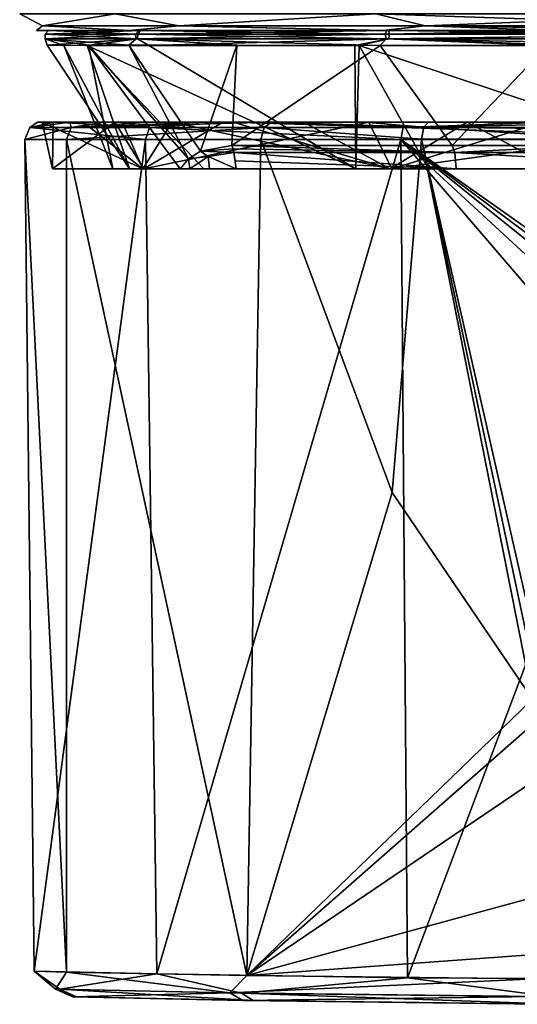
# Model space of a CAD drawing. Header units: metres. Extents: x -106 to 106, y -79 to 69.
# Tile 2 of 27: x -21 to -6, y -79 to -50. Entities that reach past the tile are written whole.
import ezdxf

# ---------------------------------------------------------------- set-up
doc = ezdxf.new("R2010")
doc.units = ezdxf.units.M
doc.layers.add('solid_21_422_010_000', color=7, linetype='CONTINUOUS')

msp = doc.modelspace()

# ---------------------------------------------------------------- linework, layer by layer
at = {"layer": 'solid_21_422_010_000'}
for points in [[(-20.330711, -49.853554, 4.640352), (-18.186533, -49.5, 10.499999), (-21, -49.5, -0.000001)], [(-20.330711, -49.853554, -4.640352), (-21, -49.5, -0.000001), (-18.186533, -49.5, -10.500001)], [(-20.330711, -49.853554, -4.640352), (-20.330711, -49.853554, 4.640352), (-21, -49.5, -0.000001)], [(-20.330711, -49.853554, 4.640352), (-16.303965, -49.853554, 13.001978), (-18.186533, -49.5, 10.499999)], [(-16.303965, -49.853554, -13.001978), (-20.330711, -49.853554, -4.640352), (-18.186533, -49.5, -10.500001)], [(-16.303965, -49.853554, 13.001978), (-10.5, -49.5, 18.186533), (-18.186533, -49.5, 10.499999)], [(-16.303965, -49.853554, -13.001978), (-18.186533, -49.5, -10.500001), (-10.499999, -49.5, -18.186535)], [(-16.303965, -49.853554, 13.001978), (-9.048018, -49.853554, 18.788403), (-10.5, -49.5, 18.186533)], [(-9.048018, -49.853554, -18.788403), (-16.303965, -49.853554, -13.001978), (-10.499999, -49.5, -18.186535)], [(0, -49.853554, 20.853554), (0, -49.5, 21), (-10.5, -49.5, 18.186533)], [(-9.048018, -49.853554, 18.788403), (0, -49.853554, 20.853554), (-10.5, -49.5, 18.186533)], [(-9.048018, -49.853554, -18.788403), (-10.499999, -49.5, -18.186535), (0.000001, -49.5, -21)], [(0, -49.853554, -20.853554), (-9.048018, -49.853554, -18.788403), (0.000001, -49.5, -21)], [(-20.499958, -50, -0.008102), (-20.330711, -49.853554, 4.640352), (-20.330711, -49.853554, -4.640352)], [(-20.499958, -50, -0.008102), (-17.772863, -50, 10.215219), (-20.330711, -49.853554, 4.640352)], [(-17.749029, -50, -10.256183), (-20.499958, -50, -0.008102), (-20.330711, -49.853554, -4.640352)], [(-17.772863, -50, 10.215219), (-16.303965, -49.853554, 13.001978), (-20.330711, -49.853554, 4.640352)], [(-17.749029, -50, -10.256183), (-20.330711, -49.853554, -4.640352), (-16.303965, -49.853554, -13.001978)], [(-17.772863, -50, 10.215219), (-10.30514, -50, 17.720217), (-16.303965, -49.853554, 13.001978)], [(-10.260532, -50, -17.746233), (-17.749029, -50, -10.256183), (-16.303965, -49.853554, -13.001978)], [(-10.30514, -50, 17.720217), (-9.048018, -49.853554, 18.788403), (-16.303965, -49.853554, 13.001978)], [(-10.260532, -50, -17.746233), (-16.303965, -49.853554, -13.001978), (-9.048018, -49.853554, -18.788403)], [(-10.30514, -50, 17.720217), (-5.332748, -50, 19.793436), (-9.048018, -49.853554, 18.788403)], [(-5.306289, -50, -19.800629), (-10.260532, -50, -17.746233), (-9.048018, -49.853554, -18.788403)], [(0, -50, 20.5), (0, -49.853554, 20.853554), (-9.048018, -49.853554, 18.788403)], [(-5.332748, -50, 19.793436), (0, -50, 20.5), (-9.048018, -49.853554, 18.788403)], [(-5.306289, -50, -19.800629), (-9.048018, -49.853554, -18.788403), (0, -49.853554, -20.853554)], [(-17.487642, -50, 10.008637), (-17.772863, -50, 10.215219), (-20.499958, -50, -0.008102)], [(-20.149889, -50, -0.053864), (-20.499958, -50, -0.008102), (-17.749029, -50, -10.256183)], [(-20.149889, -50, -0.053864), (-17.487642, -50, 10.008637), (-20.499958, -50, -0.008102)], [(-20.24995, -50.239994, -0.044585), (-17.580763, -50.099998, 10.048844), (-20.249893, -50.099998, -0.06587)], [(-20.24995, -50.239994, -0.044585), (-17.566662, -50.239994, 10.073474), (-17.580763, -50.099998, 10.048844)], [(-17.522133, -50.239994, -10.15073), (-20.24995, -50.239994, -0.044585), (-20.249893, -50.099998, -0.06587)], [(-20.249893, -50.099998, -0.06587), (-20.149889, -50, -0.053864), (-17.449083, -50, -10.0761)], [(-20.249893, -50.099998, -0.06587), (-17.580763, -50.099998, 10.048844), (-20.149889, -50, -0.053864)], [(-17.515017, -50.099998, -10.163007), (-20.249893, -50.099998, -0.06587), (-17.449083, -50, -10.0761)], [(-17.522133, -50.239994, -10.15073), (-20.249893, -50.099998, -0.06587), (-17.515017, -50.099998, -10.163007)], [(-17.449083, -50, -10.0761), (-20.149889, -50, -0.053864), (-17.749029, -50, -10.256183)], [(-17.580763, -50.099998, 10.048844), (-17.487642, -50, 10.008637), (-20.149889, -50, -0.053864)], [(-10.178732, -50, 17.38891), (-10.30514, -50, 17.720217), (-17.772863, -50, 10.215219)], [(-17.487642, -50, 10.008637), (-10.178732, -50, 17.38891), (-17.772863, -50, 10.215219)], [(-10.113314, -50, -17.426889), (-17.749029, -50, -10.256183), (-10.260532, -50, -17.746233)], [(-10.113314, -50, -17.426889), (-17.449083, -50, -10.0761), (-17.749029, -50, -10.256183)], [(-17.580763, -50.099998, 10.048844), (-10.219927, -50.099998, 17.481865), (-17.487642, -50, 10.008637)], [(-17.566662, -50.239994, 10.073474), (-10.219927, -50.099998, 17.481865), (-17.580763, -50.099998, 10.048844)], [(-17.566662, -50.239994, 10.073474), (-10.189285, -50.239994, 17.499743), (-10.219927, -50.099998, 17.481865)], [(-10.112126, -50.239994, -17.544441), (-17.522133, -50.239994, -10.15073), (-17.515017, -50.099998, -10.163007)], [(-17.515017, -50.099998, -10.163007), (-17.449083, -50, -10.0761), (-10.113314, -50, -17.426889)], [(-10.105979, -50.099998, -17.547983), (-17.515017, -50.099998, -10.163007), (-10.113314, -50, -17.426889)], [(-10.112126, -50.239994, -17.544441), (-17.515017, -50.099998, -10.163007), (-10.105979, -50.099998, -17.547983)], [(-10.219927, -50.099998, 17.481865), (-10.178732, -50, 17.38891), (-17.487642, -50, 10.008637)], [(-0.128152, -50, 20.149593), (-5.332748, -50, 19.793436), (-10.30514, -50, 17.720217)], [(-10.178732, -50, 17.38891), (-0.128152, -50, 20.149593), (-10.30514, -50, 17.720217)], [(-5.233712, -50, -19.457672), (-10.260532, -50, -17.746233), (-5.306289, -50, -19.800629)], [(-5.233712, -50, -19.457672), (-10.113314, -50, -17.426889), (-10.260532, -50, -17.746233)], [(-10.219927, -50.099998, 17.481865), (-0.13174, -50.099998, 20.249571), (-10.178732, -50, 17.38891)], [(-10.189285, -50.239994, 17.499743), (-0.13174, -50.099998, 20.249571), (-10.219927, -50.099998, 17.481865)], [(-10.189285, -50.239994, 17.499743), (-0.089171, -50.239994, 20.249804), (-0.13174, -50.099998, 20.249571)], [(-0.13174, -50.099998, 20.249571), (-0.128152, -50, 20.149593), (-10.178732, -50, 17.38891)], [(-10.105979, -50.099998, -17.547983), (-10.113314, -50, -17.426889), (-5.233712, -50, -19.457672)], [(-10.112126, -50.239994, -17.544441), (-10.105979, -50.099998, -17.547983), (0, -50.099998, -20.25)], [(0, -50.239994, -20.25), (-10.112126, -50.239994, -17.544441), (0, -50.099998, -20.25)], [(-10.105979, -50.099998, -17.547983), (-5.233712, -50, -19.457672), (-0.001335, -50, -20.15)], [(-10.105979, -50.099998, -17.547983), (-0.001335, -50, -20.15), (0, -50.029289, -20.220711)], [(-10.105979, -50.099998, -17.547983), (0, -50.029289, -20.220711), (0, -50.099998, -20.25)], [(-17.776655, -50.431492, 9.618237), (-17.566662, -50.239994, 10.073474), (-20.24995, -50.239994, -0.044585)], [(-20.191957, -50.431274, -0.899153), (-20.24995, -50.239994, -0.044585), (-17.522133, -50.239994, -10.15073)], [(-18.969564, -50.431023, 6.977355), (-17.776655, -50.431492, 9.618237), (-20.24995, -50.239994, -0.044585)], [(-19.698767, -50.434093, 4.520466), (-18.969564, -50.431023, 6.977355), (-20.24995, -50.239994, -0.044585)], [(-20.191957, -50.431274, -0.899153), (-19.698767, -50.434093, 4.520466), (-20.24995, -50.239994, -0.044585)], [(-19.005404, -50.433949, -6.875548), (-20.191957, -50.431274, -0.899153), (-17.522133, -50.239994, -10.15073)], [(-17.759287, -54.069515, -4.303969), (-19.698767, -50.434093, 4.520466), (-20.191957, -50.431274, -0.899153)], [(-17.759287, -54.069515, -4.303969), (-20.191957, -50.431274, -0.899153), (-19.005404, -50.433949, -6.875548)], [(-18.257071, -54.069515, -0.771318), (-18.969564, -50.431023, 6.977355), (-19.698767, -50.434093, 4.520466)], [(-17.759287, -54.069515, -4.303969), (-18.257071, -54.069515, -0.771318), (-19.698767, -50.434093, 4.520466)], [(-17.193357, -50.434036, -10.623816), (-19.005404, -50.433949, -6.875548), (-17.522133, -50.239994, -10.15073)], [(-11.086637, -54.069515, -14.526423), (-19.005404, -50.433949, -6.875548), (-17.193357, -50.434036, -10.623816)], [(-15.566587, -54.069515, -9.571738), (-17.759287, -54.069515, -4.303969), (-19.005404, -50.433949, -6.875548)], [(-11.086637, -54.069515, -14.526423), (-15.566587, -54.069515, -9.571738), (-19.005404, -50.433949, -6.875548)], [(-16.023092, -53.778133, 9.173117), (-17.776655, -50.431492, 9.618237), (-18.969564, -50.431023, 6.977355)], [(-18.257071, -54.069515, -0.771318), (-16.265907, -54.069515, 8.328086), (-18.969564, -50.431023, 6.977355)], [(-16.023092, -53.778133, 9.173117), (-18.969564, -50.431023, 6.977355), (-16.265907, -54.069515, 8.328086)], [(-17.776655, -50.431492, 9.618237), (-14.593407, -50.431198, 13.984183), (-17.566662, -50.239994, 10.073474)], [(-15.666233, -53.554108, 10.034031), (-14.593407, -50.431198, 13.984183), (-17.776655, -50.431492, 9.618237)], [(-15.666233, -53.554108, 10.034031), (-17.776655, -50.431492, 9.618237), (-16.023092, -53.778133, 9.173117)], [(-10.373186, -50.433914, 17.345779), (-10.189285, -50.239994, 17.499743), (-17.566662, -50.239994, 10.073474)], [(-14.593407, -50.431198, 13.984183), (-10.373186, -50.433914, 17.345779), (-17.566662, -50.239994, 10.073474)], [(-17.193357, -50.434036, -10.623816), (-17.522133, -50.239994, -10.15073), (-10.112126, -50.239994, -17.544441)], [(-11.115861, -50.434586, -16.879141), (-17.193357, -50.434036, -10.623816), (-10.112126, -50.239994, -17.544441)], [(-11.086637, -54.069515, -14.526423), (-17.193357, -50.434036, -10.623816), (-11.115861, -50.434586, -16.879141)], [(-15.666233, -53.554108, 10.034031), (-14.748043, -53.38604, 11.50927), (-14.593407, -50.431198, 13.984183)], [(-14.748043, -53.38604, 11.50927), (-10.373186, -50.433914, 17.345779), (-14.593407, -50.431198, 13.984183)], [(-14.748043, -53.38604, 11.50927), (-8.246862, -53.386631, 16.791185), (-10.373186, -50.433914, 17.345779)], [(-10.990118, -50.435093, -16.961029), (-11.115861, -50.434586, -16.879141), (-10.112126, -50.239994, -17.544441)], [(-11.086637, -54.069515, -14.526423), (-11.115861, -50.434586, -16.879141), (-10.990118, -50.435093, -16.961029)], [(-8.947367, -54.069515, -15.932936), (-11.086637, -54.069515, -14.526423), (-10.990118, -50.435093, -16.961029)], [(-4.8427, -50.423824, -19.626448), (-10.990118, -50.435093, -16.961029), (-10.112126, -50.239994, -17.544441)], [(0, -54.069515, -18.273939), (-10.990118, -50.435093, -16.961029), (-4.8427, -50.423824, -19.626448)], [(0, -54.069515, -18.273939), (-8.947367, -54.069515, -15.932936), (-10.990118, -50.435093, -16.961029)], [(-10.373186, -50.433914, 17.345779), (-5.438815, -50.432941, 19.465733), (-10.189285, -50.239994, 17.499743)], [(-8.246862, -53.386631, 16.791185), (-5.438815, -50.432941, 19.465733), (-10.373186, -50.433914, 17.345779)], [(-0.089001, -50.432518, 20.211252), (-0.089171, -50.239994, 20.249804), (-10.189285, -50.239994, 17.499743)], [(-5.438815, -50.432941, 19.465733), (-0.089001, -50.432518, 20.211252), (-10.189285, -50.239994, 17.499743)], [(-4.8427, -50.423824, -19.626448), (-10.112126, -50.239994, -17.544441), (0, -50.239994, -20.25)], [(-8.246862, -53.386631, 16.791185), (-4.24286, -53.386051, 18.219934), (-5.438815, -50.432941, 19.465733)], [(-20.701685, -52.847992, 2.488437), (-19.968781, -52.700001, 4.614294), (-20.477633, -52.700001, -0.849699)], [(-17.169268, -52.847992, 11.830822), (-19.968781, -52.700001, 4.614294), (-20.701685, -52.847992, 2.488437)], [(-20.701685, -52.847992, 2.488437), (-20.477633, -52.700001, -0.849699), (-19.52343, -52.700001, -6.23637)], [(-20.701685, -52.847992, 2.488437), (-19.52343, -52.700001, -6.23637), (-19.483898, -52.847992, -7.424944)], [(-20.477633, -52.700001, -0.849699), (-20.014494, -52.700001, 3.946961), (-20.333466, -52.700001, -1.635155)], [(-20.477633, -52.700001, -0.849699), (-19.968781, -52.700001, 4.614294), (-20.014494, -52.700001, 3.946961)], [(-19.52343, -52.700001, -6.23637), (-20.477633, -52.700001, -0.849699), (-20.333466, -52.700001, -1.635155)], [(-20.333466, -52.700001, -1.635155), (-20.032999, -54.069515, 0.0094), (-17.36862, -54.069515, -9.981467)], [(-20.333466, -52.700001, -1.635155), (-20.014494, -52.700001, 3.946961), (-20.032999, -54.069515, 0.0094)], [(-19.125477, -52.700001, -7.095942), (-20.333466, -52.700001, -1.635155), (-17.36862, -54.069515, -9.981467)], [(-19.52343, -52.700001, -6.23637), (-20.333466, -52.700001, -1.635155), (-19.125477, -52.700001, -7.095942)], [(-18.193422, -52.700001, 9.226643), (-17.344048, -54.069515, 10.023712), (-20.032999, -54.069515, 0.0094)], [(-20.014494, -52.700001, 3.946961), (-18.193422, -52.700001, 9.226643), (-20.032999, -54.069515, 0.0094)], [(-19.968781, -52.700001, 4.614294), (-18.193422, -52.700001, 9.226643), (-20.014494, -52.700001, 3.946961)], [(-19.968781, -52.700001, 4.614294), (-18.029299, -52.700001, 9.747477), (-18.193422, -52.700001, 9.226643)], [(-17.169268, -52.847992, 11.830822), (-18.029299, -52.700001, 9.747477), (-19.968781, -52.700001, 4.614294)], [(-18.512014, -52.700001, -8.796306), (-19.52343, -52.700001, -6.23637), (-19.125477, -52.700001, -7.095942)], [(-19.483898, -52.847992, -7.424944), (-19.52343, -52.700001, -6.23637), (-18.512014, -52.700001, -8.796306)], [(-19.483898, -52.847992, -7.424944), (-13.560741, -52.700001, -15.368041), (-13.795329, -52.847977, -15.634586)], [(-19.483898, -52.847992, -7.424944), (-15.510686, -52.700001, -13.396373), (-13.560741, -52.700001, -15.368041)], [(-19.483898, -52.847992, -7.424944), (-18.512014, -52.700001, -8.796306), (-17.165661, -52.700001, -11.197752)], [(-19.483898, -52.847992, -7.424944), (-17.165661, -52.700001, -11.197752), (-15.510686, -52.700001, -13.396373)], [(-17.982248, -52.700001, -9.633368), (-19.125477, -52.700001, -7.095942), (-17.36862, -54.069515, -9.981467)], [(-18.512014, -52.700001, -8.796306), (-19.125477, -52.700001, -7.095942), (-17.982248, -52.700001, -9.633368)], [(-17.165661, -52.700001, -11.197752), (-18.512014, -52.700001, -8.796306), (-17.982248, -52.700001, -9.633368)], [(-18.193422, -52.700001, 9.226643), (-15.007388, -52.700001, 13.817428), (-17.344048, -54.069515, 10.023712)], [(-18.029299, -52.700001, 9.747477), (-15.007388, -52.700001, 13.817428), (-18.193422, -52.700001, 9.226643)], [(-18.029299, -52.700001, 9.747477), (-14.790986, -52.700001, 14.18685), (-15.007388, -52.700001, 13.817428)], [(-17.169268, -52.847992, 11.830822), (-14.790986, -52.700001, 14.18685), (-18.029299, -52.700001, 9.747477)], [(-16.503071, -52.700001, -11.991001), (-17.982248, -52.700001, -9.633368), (-17.36862, -54.069515, -9.981467)], [(-17.165661, -52.700001, -11.197752), (-17.982248, -52.700001, -9.633368), (-16.503071, -52.700001, -11.991001)], [(-16.503071, -52.700001, -11.991001), (-17.36862, -54.069515, -9.981467), (-10.072167, -54.069515, -17.315525)], [(-10.707688, -52.700001, 17.36306), (-10.028012, -54.069515, 17.341284), (-17.344048, -54.069515, 10.023712)], [(-15.007388, -52.700001, 13.817428), (-10.707688, -52.700001, 17.36306), (-17.344048, -54.069515, 10.023712)], [(-9.697193, -52.847992, 18.458509), (-14.790986, -52.700001, 14.18685), (-17.169268, -52.847992, 11.830822)], [(-15.510686, -52.700001, -13.396373), (-17.165661, -52.700001, -11.197752), (-16.503071, -52.700001, -11.991001)], [(-14.7036, -52.700001, -14.140734), (-16.503071, -52.700001, -11.991001), (-10.072167, -54.069515, -17.315525)], [(-15.510686, -52.700001, -13.396373), (-16.503071, -52.700001, -11.991001), (-14.7036, -52.700001, -14.140734)], [(-15.510686, -52.700001, -13.396373), (-14.7036, -52.700001, -14.140734), (-13.560741, -52.700001, -15.368041)], [(-14.790986, -52.700001, 14.18685), (-10.707688, -52.700001, 17.36306), (-15.007388, -52.700001, 13.817428)], [(-14.790986, -52.700001, 14.18685), (-10.483525, -52.700001, 17.611061), (-10.707688, -52.700001, 17.36306)], [(-9.697193, -52.847992, 18.458509), (-10.483525, -52.700001, 17.611061), (-14.790986, -52.700001, 14.18685)], [(-12.628267, -52.700001, -16.020632), (-14.7036, -52.700001, -14.140734), (-10.072167, -54.069515, -17.315525)], [(-13.560741, -52.700001, -15.368041), (-14.7036, -52.700001, -14.140734), (-12.628267, -52.700001, -16.020632)], [(-13.795329, -52.847977, -15.634586), (-13.560741, -52.700001, -15.368041), (-9.087031, -52.846481, -18.69339)], [(-10.837866, -52.700001, -17.367254), (-13.560741, -52.700001, -15.368041), (-12.628267, -52.700001, -16.020632)], [(-10.837866, -52.700001, -17.367254), (-9.087031, -52.846481, -18.69339), (-13.560741, -52.700001, -15.368041)], [(-7.802187, -52.700001, -18.849033), (-12.628267, -52.700001, -16.020632), (-10.072167, -54.069515, -17.315525)], [(-10.837866, -52.700001, -17.367254), (-12.628267, -52.700001, -16.020632), (-7.802187, -52.700001, -18.849033)], [(-10.837866, -52.700001, -17.367254), (-7.802187, -52.700001, -18.849033), (-8.943213, -52.700001, -18.370256)], [(-10.837866, -52.700001, -17.367254), (-8.943213, -52.700001, -18.370256), (-9.087031, -52.846481, -18.69339)], [(-10.707688, -52.700001, 17.36306), (-5.56113, -52.700001, 19.626505), (-10.028012, -54.069515, 17.341284)], [(-10.483525, -52.700001, 17.611061), (-5.56113, -52.700001, 19.626505), (-10.707688, -52.700001, 17.36306)], [(-10.483525, -52.700001, 17.611061), (-5.439592, -52.700001, 19.760271), (-5.56113, -52.700001, 19.626505)], [(-9.697193, -52.847992, 18.458509), (-5.439592, -52.700001, 19.760271), (-10.483525, -52.700001, 17.611061)], [(-7.802187, -52.700001, -18.849033), (-10.072167, -54.069515, -17.315525), (-5.212449, -54.069515, -19.342268)], [(0, -52.700001, 20.4), (0, -54.069515, 20.033039), (-10.028012, -54.069515, 17.341284)], [(-5.56113, -52.700001, 19.626505), (0, -52.700001, 20.4), (-10.028012, -54.069515, 17.341284)], [(-0.000003, -52.847992, 20.85071), (-5.439592, -52.700001, 19.760271), (-9.697193, -52.847992, 18.458509)], [(-9.087031, -52.846481, -18.69339), (-8.943213, -52.700001, -18.370256), (-3.668845, -52.723034, -20.061102)], [(-9.087031, -52.846481, -18.69339), (-3.668845, -52.723034, -20.061102), (-3.702953, -52.902561, -20.310314)], [(-8.943213, -52.700001, -18.370256), (-7.802187, -52.700001, -18.849033), (-5.768107, -52.704792, -19.56621)], [(-8.943213, -52.700001, -18.370256), (-5.768107, -52.704792, -19.56621), (-3.668845, -52.723034, -20.061102)], [(-5.768107, -52.704792, -19.56621), (-7.802187, -52.700001, -18.849033), (-5.212449, -54.069515, -19.342268)], [(-20.701685, -52.847992, 2.488437), (-20.845539, -53.204365, 2.505729), (-17.288574, -53.204365, 11.913033)], [(-19.483898, -52.847992, -7.424944), (-19.619289, -53.204365, -7.476539), (-20.845539, -53.204365, 2.505729)], [(-20.701685, -52.847992, 2.488437), (-19.483898, -52.847992, -7.424944), (-20.845539, -53.204365, 2.505729)], [(-17.169268, -52.847992, 11.830822), (-20.701685, -52.847992, 2.488437), (-17.288574, -53.204365, 11.913033)], [(-19.619289, -53.204365, -7.476539), (-13.795329, -52.847977, -15.634586), (-13.890882, -53.204365, -15.743524)], [(-19.483898, -52.847992, -7.424944), (-13.795329, -52.847977, -15.634586), (-19.619289, -53.204365, -7.476539)], [(-17.169268, -52.847992, 11.830822), (-17.288574, -53.204365, 11.913033), (-9.764576, -53.204365, 18.586775)], [(-9.697193, -52.847992, 18.458509), (-17.169268, -52.847992, 11.830822), (-9.764576, -53.204365, 18.586775)], [(-13.890882, -53.204365, -15.743524), (-13.795329, -52.847977, -15.634586), (-9.148042, -53.200108, -18.826481)], [(-13.795329, -52.847977, -15.634586), (-9.087031, -52.846481, -18.69339), (-9.148042, -53.200108, -18.826481)], [(-9.697193, -52.847992, 18.458509), (-9.764576, -53.204365, 18.586775), (0, -53.204365, 20.995598)], [(-0.000003, -52.847992, 20.85071), (-9.697193, -52.847992, 18.458509), (0, -53.204365, 20.995598)], [(-9.148042, -53.200108, -18.826481), (-9.087031, -52.846481, -18.69339), (-3.716265, -53.195644, -20.407597)], [(-9.087031, -52.846481, -18.69339), (-3.702953, -52.902561, -20.310314), (-3.716265, -53.195644, -20.407597)], [(-20.577196, -77.710403, 2.908547), (-17.288574, -53.204365, 11.913033), (-20.845539, -53.204365, 2.505729)], [(-19.616854, -77.732826, -6.859415), (-20.845539, -53.204365, 2.505729), (-19.619289, -53.204365, -7.476539)], [(-19.616854, -77.732826, -6.859415), (-20.577196, -77.710403, 2.908547), (-20.845539, -53.204365, 2.505729)], [(-20.577196, -77.710403, 2.908547), (-16.95705, -77.789314, 12.012927), (-17.288574, -53.204365, 11.913033)], [(-14.301716, -77.837753, -15.076317), (-19.619289, -53.204365, -7.476539), (-13.890882, -53.204365, -15.743524)], [(-14.301716, -77.837753, -15.076317), (-19.616854, -77.732826, -6.859415), (-19.619289, -53.204365, -7.476539)], [(-16.95705, -77.789314, 12.012927), (-9.764576, -53.204365, 18.586775), (-17.288574, -53.204365, 11.913033)], [(-16.95705, -77.789314, 12.012927), (-9.560814, -77.903458, 18.44997), (-9.764576, -53.204365, 18.586775)], [(-10.015296, -63.607243, -18.349525), (-14.301716, -77.837753, -15.076317), (-13.890882, -53.204365, -15.743524)], [(-10.015296, -63.607243, -18.349525), (-13.890882, -53.204365, -15.743524), (-9.148042, -53.200108, -18.826481)], [(-10.015296, -63.607243, -18.349525), (-9.148042, -53.200108, -18.826481), (-5.874771, -69.694199, -20.008617)], [(-2.171877, -58.549877, 20.83606), (0, -53.204365, 20.995598), (-9.764576, -53.204365, 18.586775)], [(-3.143484, -60.902512, 20.691362), (-9.764576, -53.204365, 18.586775), (-9.560814, -77.903458, 18.44997)], [(-2.389946, -58.699684, 20.81086), (-2.171877, -58.549877, 20.83606), (-9.764576, -53.204365, 18.586775)], [(-2.595436, -58.936653, 20.784147), (-2.389946, -58.699684, 20.81086), (-9.764576, -53.204365, 18.586775)], [(-2.917912, -59.513287, 20.73625), (-2.595436, -58.936653, 20.784147), (-9.764576, -53.204365, 18.586775)], [(-3.143484, -60.902512, 20.691362), (-2.917912, -59.513287, 20.73625), (-9.764576, -53.204365, 18.586775)], [(-5.906888, -67.470039, -20.010839), (-9.148042, -53.200108, -18.826481), (-3.716265, -53.195644, -20.407597)], [(-9.148042, -53.200108, -18.826481), (-5.906888, -67.470039, -20.010839), (-5.890849, -68.593269, -20.010359)], [(-5.890849, -68.593269, -20.010359), (-5.874771, -69.694199, -20.008617), (-9.148042, -53.200108, -18.826481)], [(-15.440881, -53.711826, 10.294976), (-15.666233, -53.554108, 10.034031), (-16.023092, -53.778133, 9.173117)], [(-14.709548, -53.486156, 11.479228), (-14.748043, -53.38604, 11.50927), (-15.666233, -53.554108, 10.034031)], [(-14.686275, -53.5938, 11.461065), (-14.709548, -53.486156, 11.479228), (-15.666233, -53.554108, 10.034031)], [(-15.440881, -53.711826, 10.294976), (-14.686275, -53.5938, 11.461065), (-15.666233, -53.554108, 10.034031)], [(-15.440881, -53.711826, 10.294976), (-14.620187, -54.069515, 11.409415), (-14.686275, -53.5938, 11.461065)], [(-8.171094, -53.5938, 16.741442), (-8.246862, -53.386631, 16.791185), (-14.748043, -53.38604, 11.50927)], [(-8.171094, -53.5938, 16.741442), (-14.748043, -53.38604, 11.50927), (-14.709548, -53.486156, 11.479228)], [(-8.171094, -53.5938, 16.741442), (-14.709548, -53.486156, 11.479228), (-14.686275, -53.5938, 11.461065)], [(-14.650938, -53.831444, 11.438233), (-14.686275, -53.5938, 11.461065), (-14.620187, -54.069515, 11.409415)], [(-8.171094, -53.5938, 16.741442), (-14.686275, -53.5938, 11.461065), (-8.134085, -54.069515, 16.665615)], [(-14.650938, -53.831444, 11.438233), (-8.134085, -54.069515, 16.665615), (-14.686275, -53.5938, 11.461065)], [(-8.171094, -53.5938, 16.741442), (-4.24286, -53.386051, 18.219934), (-8.246862, -53.386631, 16.791185)], [(-8.171094, -53.5938, 16.741442), (0, -53.5938, 18.629082), (-4.24286, -53.386051, 18.219934)], [(-8.171094, -53.5938, 16.741442), (-8.134085, -54.069515, 16.665615), (0, -54.069515, 18.5452)], [(-8.171094, -53.5938, 16.741442), (0, -54.069515, 18.5452), (0, -53.5938, 18.629082)], [(-15.986104, -54.069515, 8.984739), (-16.023092, -53.778133, 9.173117), (-16.265907, -54.069515, 8.328086)], [(-15.440881, -53.711826, 10.294976), (-16.023092, -53.778133, 9.173117), (-15.986104, -54.069515, 8.984739)], [(-15.440881, -53.711826, 10.294976), (-15.986104, -54.069515, 8.984739), (-15.404383, -54.069515, 10.23133)], [(-15.440881, -53.711826, 10.294976), (-15.404383, -54.069515, 10.23133), (-14.620187, -54.069515, 11.409415)], [(-14.650938, -53.831444, 11.438233), (-14.620187, -54.069515, 11.409415), (-8.134085, -54.069515, 16.665615)], [(-20.032999, -54.069515, 0.0094), (-16.265907, -54.069515, 8.328086), (-18.257071, -54.069515, -0.771318)], [(-20.032999, -54.069515, 0.0094), (-17.344048, -54.069515, 10.023712), (-16.265907, -54.069515, 8.328086)], [(-20.032999, -54.069515, 0.0094), (-18.257071, -54.069515, -0.771318), (-17.759287, -54.069515, -4.303969)], [(-20.032999, -54.069515, 0.0094), (-17.759287, -54.069515, -4.303969), (-15.566587, -54.069515, -9.571738)], [(-17.36862, -54.069515, -9.981467), (-20.032999, -54.069515, 0.0094), (-15.566587, -54.069515, -9.571738)], [(-17.36862, -54.069515, -9.981467), (-15.566587, -54.069515, -9.571738), (-11.086637, -54.069515, -14.526423)], [(-17.36862, -54.069515, -9.981467), (-11.086637, -54.069515, -14.526423), (-8.947367, -54.069515, -15.932936)], [(-10.072167, -54.069515, -17.315525), (-17.36862, -54.069515, -9.981467), (-8.947367, -54.069515, -15.932936)], [(-16.120066, -54.069515, 8.645466), (-16.265907, -54.069515, 8.328086), (-17.344048, -54.069515, 10.023712)], [(-14.620187, -54.069515, 11.409415), (-17.344048, -54.069515, 10.023712), (-10.028012, -54.069515, 17.341284)], [(-15.986104, -54.069515, 8.984739), (-16.120066, -54.069515, 8.645466), (-17.344048, -54.069515, 10.023712)], [(-15.404383, -54.069515, 10.23133), (-15.986104, -54.069515, 8.984739), (-17.344048, -54.069515, 10.023712)], [(-14.620187, -54.069515, 11.409415), (-15.404383, -54.069515, 10.23133), (-17.344048, -54.069515, 10.023712)], [(-15.986104, -54.069515, 8.984739), (-16.265907, -54.069515, 8.328086), (-16.120066, -54.069515, 8.645466)], [(-8.134085, -54.069515, 16.665615), (-14.620187, -54.069515, 11.409415), (-10.028012, -54.069515, 17.341284)], [(-10.072167, -54.069515, -17.315525), (-8.947367, -54.069515, -15.932936), (0, -54.069515, -18.273939)], [(-5.212449, -54.069515, -19.342268), (-10.072167, -54.069515, -17.315525), (0, -54.069515, -18.273939)], [(0, -54.069515, 18.5452), (-10.028012, -54.069515, 17.341284), (0, -54.069515, 20.033039)], [(0, -54.069515, 18.5452), (-8.134085, -54.069515, 16.665615), (-10.028012, -54.069515, 17.341284)], [(-3.143484, -60.902512, 20.691362), (-9.560814, -77.903458, 18.44997), (0, -77.956543, 20.779589)], [(-10.015296, -63.607243, -18.349525), (-5.874771, -69.694199, -20.008617), (-14.301716, -77.837753, -15.076317)], [(-5.874771, -69.694199, -20.008617), (-5.868617, -70.427986, -20.003458), (-14.301716, -77.837753, -15.076317)], [(-5.868617, -70.427986, -20.003458), (-5.854447, -72.112556, -19.991627), (-14.301716, -77.837753, -15.076317)], [(-5.854447, -72.112556, -19.991627), (-5.827544, -75.529175, -19.967093), (-14.301716, -77.837753, -15.076317)], [(-5.827544, -75.529175, -19.967093), (-5.813389, -77.212784, -19.955267), (-14.301716, -77.837753, -15.076317)], [(-5.813389, -77.212784, -19.955267), (-5.807319, -77.937103, -19.950172), (-14.301716, -77.837753, -15.076317)], [(-19.818586, -78.237335, 5.515629), (-16.95705, -77.789314, 12.012927), (-20.577196, -77.710403, 2.908547)], [(-19.942593, -78.234207, -5.049794), (-20.577196, -77.710403, 2.908547), (-19.616854, -77.732826, -6.859415)], [(-19.942593, -78.234207, -5.049794), (-19.818586, -78.237335, 5.515629), (-20.577196, -77.710403, 2.908547)], [(-14.799404, -78.345833, -14.280087), (-19.942593, -78.234207, -5.049794), (-19.616854, -77.732826, -6.859415)], [(-14.799404, -78.345833, -14.280087), (-19.616854, -77.732826, -6.859415), (-14.301716, -77.837753, -15.076317)], [(-19.818586, -78.237335, 5.515629), (-14.460273, -78.35215, 14.622724), (-16.95705, -77.789314, 12.012927)], [(-14.460273, -78.35215, 14.622724), (-9.560814, -77.903458, 18.44997), (-16.95705, -77.789314, 12.012927)], [(-14.799404, -78.345833, -14.280087), (-14.301716, -77.837753, -15.076317), (-5.807319, -77.937103, -19.950172)], [(-14.799404, -78.345833, -14.280087), (-5.807319, -77.937103, -19.950172), (-5.750833, -78.457108, -19.743195)], [(-14.460273, -78.35215, 14.622724), (-5.285174, -78.465385, 19.867481), (-9.560814, -77.903458, 18.44997)], [(-5.285174, -78.465385, 19.867481), (0, -77.956543, 20.779589), (-9.560814, -77.903458, 18.44997)], [(-19.319643, -78.466682, 5.356586), (-19.818586, -78.237335, 5.515629), (-19.942593, -78.234207, -5.049794)], [(-19.433605, -78.463928, -4.93054), (-19.942593, -78.234207, -5.049794), (-14.799404, -78.345833, -14.280087)], [(-19.433605, -78.463928, -4.93054), (-19.319643, -78.466682, 5.356586), (-19.942593, -78.234207, -5.049794)], [(-14.117872, -78.575417, 14.222066), (-14.460273, -78.35215, 14.622724), (-19.818586, -78.237335, 5.515629)], [(-19.319643, -78.466682, 5.356586), (-14.117872, -78.575417, 14.222066), (-19.818586, -78.237335, 5.515629)], [(-14.423458, -78.569969, -13.912417), (-19.433605, -78.463928, -4.93054), (-14.799404, -78.345833, -14.280087)], [(-14.423458, -78.569969, -13.912417), (-19.319643, -78.466682, 5.356586), (-19.433605, -78.463928, -4.93054)], [(-14.423458, -78.569969, -13.912417), (-14.117872, -78.575417, 14.222066), (-19.319643, -78.466682, 5.356586)], [(-14.423458, -78.569969, -13.912417), (-14.799404, -78.345833, -14.280087), (-5.750833, -78.457108, -19.743195)], [(-5.155514, -78.683388, 19.355619), (-5.285174, -78.465385, 19.867481), (-14.460273, -78.35215, 14.622724)], [(-14.117872, -78.575417, 14.222066), (-5.155514, -78.683388, 19.355619), (-14.460273, -78.35215, 14.622724)], [(-14.423458, -78.569969, -13.912417), (-5.750833, -78.457108, -19.743195), (-5.60548, -78.680359, -19.230791)], [(-14.423458, -78.569969, -13.912417), (-5.60548, -78.680359, -19.230791), (-14.117872, -78.575417, 14.222066)], [(-14.117872, -78.575417, 14.222066), (-5.60548, -78.680359, -19.230791), (-5.155514, -78.683388, 19.355619)]]:
    msp.add_3dface(points, dxfattribs=at)

doc.saveas('drawing.dxf')
